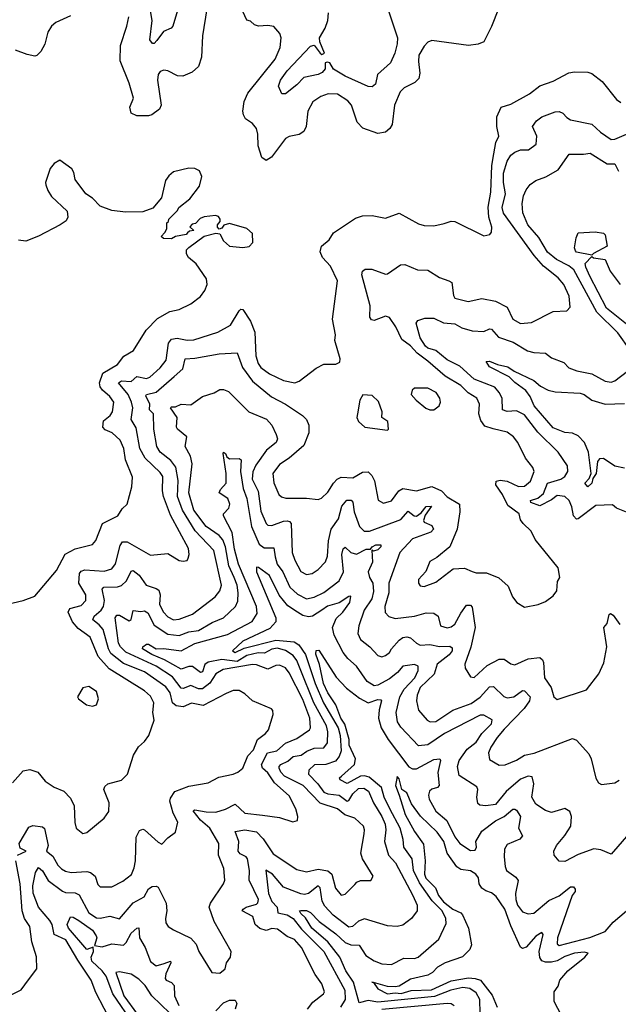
# Model space of a CAD drawing. Extents: x 1843161 to 1959474, y 907081 to 1016326.
# Tile 36 of 256: x 1848707 to 1851812, y 936600 to 941709. Entities that reach past the tile are written whole.
import ezdxf

# ---------------------------------------------------------------- set-up
doc = ezdxf.new("R2010")
doc.units = 0

msp = doc.modelspace()

# ---------------------------------------------------------------- linework, layer by layer
at = {"layer": '0CON20XD'}
for points in [[(1849560, 941875), (1849500.8, 941675), (1849493.3, 941665), (1849452.5, 941647.5), (1849418.9, 941601.1), (1849405, 941585.6), (1849395.6, 941585.6), (1849381.9, 941605), (1849394.6, 941705.4), (1849376.8, 941805)], [(1849678.5, 941765), (1849654.6, 941625), (1849649.3, 941515), (1849635, 941467.1), (1849602.3, 941437.7), (1849553.7, 941416.3), (1849525, 941417.8), (1849475, 941444.5), (1849455, 941446.9), (1849435, 941440), (1849424.6, 941425), (1849421.1, 941395), (1849441.2, 941265), (1849432.5, 941245), (1849392.9, 941215), (1849375, 941210), (1849315, 941210.7), (1849285, 941224.2), (1849277.8, 941255), (1849297.6, 941302.4), (1849275, 941380.6), (1849228.3, 941495), (1849230.3, 941575), (1849262.7, 941675), (1849272.9, 941725)], [(1851190.8, 941765), (1851155.4, 941674.6), (1851114, 941595), (1851085, 941581.9), (1851035, 941575.7), (1850845, 941601.9), (1850825, 941592.9), (1850805, 941572), (1850777.5, 941525), (1850775, 941492.5), (1850782.3, 941432.3), (1850778, 941405), (1850756.3, 941383.7), (1850702, 941355), (1850680.6, 941335), (1850650.6, 941265), (1850639.6, 941165), (1850627.8, 941145), (1850605, 941125.6), (1850565, 941118.5), (1850486.2, 941146.2), (1850458, 941178), (1850427.8, 941265), (1850408.7, 941288.7), (1850355, 941322.2), (1850307.5, 941325), (1850268.7, 941311.3), (1850226.9, 941283.1), (1850202.5, 941235), (1850193.8, 941155), (1850180.9, 941129.1), (1850155.9, 941114.1), (1850105, 941103.3), (1850085, 941093.1), (1850013.6, 940996.4), (1849985, 940979.2), (1849963.9, 940993.9), (1849943.5, 941055), (1849942.7, 941115), (1849935.8, 941145), (1849915, 941170), (1849878.8, 941195), (1849867.5, 941215), (1849864.4, 941235), (1849871.5, 941285), (1849891.2, 941328.8), (1850032.2, 941505), (1850058.5, 941565), (1850064.2, 941615), (1850057.3, 941637.3), (1850025, 941673.8), (1849995, 941678.8), (1849945, 941676.2), (1849925, 941683.3), (1849905, 941702.5), (1849885, 941707.5), (1849854.2, 941775)], [(1848970.9, 941729.1), (1848894.6, 941695.4), (1848872, 941675), (1848853.1, 941645), (1848837.9, 941582.1), (1848815.8, 941544.2), (1848795, 941523.3), (1848785, 941520), (1848745, 941528), (1848685, 941551.2)], [(1850653.1, 941535), (1850631.4, 941485), (1850563.1, 941425), (1850552.5, 941375), (1850535, 941360.6), (1850515, 941362.2), (1850395, 941415.9), (1850335, 941451.8), (1850315, 941484.6), (1850301.2, 941488.8), (1850291.8, 941485), (1850291.4, 941455), (1850276.9, 941435), (1850255, 941424.8), (1850180.3, 941409.7), (1850145, 941371.7), (1850085, 941324.6), (1850067.5, 941325), (1850048.8, 941365), (1850059.4, 941395), (1850095, 941443.6), (1850215, 941572.2), (1850235, 941576.8), (1850265.6, 941535), (1850275, 941528.8), (1850287.5, 941535), (1850264.2, 941594.2), (1850262.5, 941615), (1850292, 941665), (1850305.8, 941705), (1850308.4, 941745)], [(1850619.6, 941755), (1850666.4, 941615), (1850665.4, 941584.6), (1850653.1, 941535)], [(1848670, 937750), (1848725, 937812.2), (1848759.1, 937819.1), (1848801.2, 937805), (1848838.8, 937758.8), (1848886.6, 937726.6), (1848936.6, 937706.6), (1848970.8, 937670.8), (1848990, 937630), (1848993.1, 937543.1), (1849000, 937515), (1849035, 937486), (1849055, 937491.2), (1849145, 937566.2), (1849168.7, 937601.3), (1849170.6, 937645), (1849144.2, 937715), (1849148.6, 937731.4), (1849165, 937744.3), (1849235, 937764.2), (1849265.6, 937794.4), (1849296.6, 937893.4), (1849323.8, 937936.2), (1849355, 937964.4), (1849376.5, 937995), (1849404.4, 938075), (1849398.2, 938115), (1849403.4, 938165), (1849385, 938198.8), (1849355, 938227.4), (1849170.8, 938340.8), (1849113.8, 938405), (1849072.2, 938505), (1849010.7, 938550.7), (1848980.7, 938585), (1848957.8, 938635), (1848966.5, 938655), (1849025, 938669.3), (1849050.8, 938695), (1849049.7, 938725), (1849014.4, 938785), (1849016.4, 938835), (1849025, 938847.8), (1849045, 938854.7), (1849145, 938847.6), (1849185, 938859.6), (1849204.8, 938885.2), (1849228.1, 938981.9), (1849239.6, 939000.4), (1849265, 939000.6), (1849385, 938930.9), (1849475, 938940), (1849535, 938904), (1849555, 938900), (1849575, 938903.3), (1849581.2, 938915), (1849585.7, 938935), (1849581.9, 938965), (1849489, 939139), (1849452.4, 939235), (1849447.2, 939265), (1849448.7, 939338.7), (1849435, 939359.2), (1849357.2, 939435), (1849331, 939485), (1849311.5, 939591.5), (1849285.6, 939635), (1849293.5, 939695), (1849287.6, 939725), (1849268.9, 939765), (1849218.7, 939825), (1849235, 939834.8), (1849285, 939832.8), (1849315, 939857.5), (1849365, 939847.1), (1849382.3, 939855), (1849435, 939902.9), (1849467.6, 939942.4), (1849479.5, 940030.5), (1849495, 940051.2), (1849523.4, 940056.6), (1849575, 940046.6), (1849611.1, 940048.9), (1849735, 940088.2), (1849800, 940125), (1849845, 940199.4), (1849855, 940207.1), (1849865, 940205.7), (1849903.5, 940145), (1849927.5, 940087.5), (1849932.6, 939965), (1849943.8, 939925), (1849957.7, 939905), (1850002.3, 939872.3), (1850075, 939837.7), (1850135, 939825.5), (1850156.9, 939833.1), (1850245, 939900.8), (1850285, 939921.2), (1850347.7, 939922.3), (1850367, 939933), (1850369.3, 939949.3), (1850342, 940045), (1850345.6, 940075), (1850330, 940155), (1850355.8, 940355), (1850320, 940430), (1850277.5, 940475), (1850265.4, 940505), (1850272.2, 940535), (1850312.1, 940567.9), (1850335, 940604.2), (1850449.7, 940680.3), (1850485, 940691.4), (1850535, 940692.5), (1850605, 940679.2), (1850675, 940705.8), (1850775, 940650), (1850805, 940640.6), (1850855, 940640.5), (1850908.5, 940651.5), (1850945, 940663.3), (1850965, 940661.9), (1851115, 940587.5), (1851145.7, 940594.3), (1851155, 940607.5), (1851157, 940633), (1851140, 940685), (1851136.6, 940736.6), (1851150.8, 940815), (1851157.1, 940952.9), (1851165.9, 941014.1), (1851177.1, 941072.9), (1851192.7, 941105), (1851182.2, 941155), (1851181.4, 941205), (1851205, 941255.8), (1851255, 941271.4), (1851351.2, 941325), (1851405, 941365.6), (1851475, 941391.1), (1851555, 941433.1), (1851585, 941438.9), (1851655, 941437.5), (1851675, 941430.6), (1851728.2, 941388.2), (1851803.8, 941295), (1851825, 941278.8)], [(1849777.2, 938212.8), (1849658.3, 938151.7), (1849597.6, 938162.4), (1849555, 938143.8), (1849519.1, 938149.1), (1849499.6, 938165), (1849487.2, 938217.2), (1849465, 938247), (1849355, 938324.8), (1849245, 938368), (1849180.4, 938420.4), (1849167.1, 938445), (1849139.8, 938545), (1849119.7, 938569.7), (1849086, 938595), (1849093.8, 938615), (1849129.3, 938645), (1849141, 938665), (1849147.4, 938695), (1849134.7, 938755), (1849142.9, 938765), (1849213.8, 938766.2), (1849235, 938772.9), (1849261.6, 938798.4), (1849285, 938847.8), (1849295, 938850.9), (1849326.3, 938826.3), (1849363.1, 938775), (1849415, 938758.7), (1849428.7, 938748.7), (1849436.2, 938725), (1849432.4, 938675), (1849452.8, 938635), (1849475, 938611.6), (1849505, 938595.8), (1849535, 938598.4), (1849602.9, 938625), (1849720.9, 938715), (1849745.4, 938745), (1849754, 938775), (1849714.3, 938955), (1849618, 939058), (1849550.8, 939165), (1849526.1, 939235), (1849528.7, 939318.7), (1849517.8, 939387.8), (1849491.8, 939421.8), (1849435, 939465.4), (1849419.2, 939495), (1849403.4, 939585), (1849401.8, 939665), (1849380.9, 939685), (1849382.7, 939715), (1849362.1, 939757.9), (1849365.6, 939765), (1849415, 939776.7), (1849508.3, 939858.3), (1849552.6, 939897.4), (1849565, 939949.2), (1849615, 939952.4), (1849742.5, 939975), (1849835, 939980.6), (1849862.5, 939905), (1849914.5, 939834.5), (1850012.9, 939752.9), (1850085, 939714.7), (1850174.4, 939655), (1850194.4, 939635), (1850207.5, 939605), (1850206.2, 939565), (1850180.5, 939499.5), (1850105.6, 939435), (1850055, 939400.9), (1850020, 939355), (1850025, 939306.7), (1850050.6, 939245), (1850065, 939233.3), (1850087.4, 939227.4), (1850195, 939226.9), (1850255, 939219.2), (1850273, 939227), (1850305, 939258.6), (1850334.1, 939304.1), (1850354.3, 939325.7), (1850375, 939335.4), (1850435, 939332.7), (1850485, 939360.9), (1850515, 939363.6), (1850534.5, 939345), (1850547.1, 939317.1), (1850566.2, 939216.2), (1850595, 939201.5), (1850635, 939212.3), (1850673.5, 939265), (1850695, 939276), (1850765, 939264.4), (1850845, 939286.7), (1850895.4, 939265.4), (1850925, 939234.2), (1850988, 939195), (1850991.1, 939155), (1850975.7, 939065), (1850938, 938975), (1850871.3, 938918.7), (1850835, 938898.8), (1850814.6, 938845.4), (1850776.5, 938805), (1850775.6, 938785.6), (1850785, 938771.2), (1850805, 938768.6), (1850865, 938790), (1850955, 938859.4), (1851015, 938863.1), (1851055, 938845.8), (1851075, 938840), (1851129.1, 938839.1), (1851193, 938813), (1851240.5, 938770.5), (1851263.3, 938715), (1851286.1, 938686.1), (1851325, 938661.2), (1851395.8, 938674.2), (1851435, 938691.2), (1851475, 938720), (1851493.8, 938745), (1851496.7, 938795), (1851508.8, 938815), (1851500, 938865), (1851381.7, 939011.7), (1851359.6, 939055), (1851318.5, 939095), (1851305.7, 939115), (1851298.1, 939145), (1851239, 939189), (1851211.8, 939245), (1851177.1, 939295), (1851179.4, 939315), (1851199.1, 939320.9), (1851235.4, 939315.4), (1851295, 939288), (1851325, 939289.2), (1851357.5, 939315), (1851375.4, 939365), (1851369.5, 939385), (1851330.6, 939435), (1851291.5, 939515), (1851268.9, 939545), (1851235, 939568.5), (1851163.9, 939586.1), (1851120.8, 939600.8), (1851099.2, 939629.2), (1851088.2, 939665), (1851091.5, 939715), (1851078.8, 939745), (1851033.3, 939773.3), (1850995, 939810.4), (1850915, 939859.6), (1850825, 939937.7), (1850768.3, 939978.3), (1850735, 940017.3), (1850690.2, 940050.2), (1850658, 940115), (1850625, 940163.6), (1850605, 940171.5), (1850545, 940149.2), (1850532.6, 940152.6), (1850522.5, 940165), (1850524.3, 940225), (1850482.3, 940385), (1850485.6, 940404.4), (1850500, 940415), (1850534.5, 940414.5), (1850605, 940388.6), (1850615, 940390), (1850683.1, 940436.9), (1850705, 940438.5), (1850771.2, 940411.2), (1850825, 940409.1), (1850885, 940371.4), (1850932.5, 940355), (1850948.9, 940345), (1850958.1, 940278.1), (1850965, 940264.2), (1851033.4, 940246.6), (1851105, 940261.9), (1851175, 940248.8), (1851235, 940217.9), (1851265, 940155.6), (1851305, 940132.8), (1851362.2, 940137.8), (1851474.6, 940195.4), (1851545, 940198.8), (1851562.5, 940217.5), (1851557.5, 940275), (1851530, 940335), (1851499.9, 940369.9), (1851425, 940429.6), (1851376.2, 940486.2), (1851216, 940705), (1851210.4, 940735), (1851228, 940805), (1851217.3, 940865), (1851216.4, 940913.6), (1851235.6, 940975.6), (1851255, 941006.9), (1851275, 941022.8), (1851305, 941033.5), (1851346.4, 941033.6), (1851386.5, 941063.5), (1851390, 941105), (1851367.5, 941155), (1851387.3, 941185), (1851415, 941205.3), (1851485, 941231.5), (1851505, 941233.5), (1851524.2, 941225), (1851545, 941201.1), (1851565, 941188.9), (1851675, 941166.8), (1851719.6, 941125), (1851775, 941088.2), (1851795, 941089.3), (1851855, 941114.7)], [(1851873.2, 939995), (1851810.5, 940085), (1851701.7, 940191.7), (1851581.1, 940411.1), (1851555, 940432.4), (1851491.2, 940465), (1851445, 940503.9), (1851399.3, 940579.3), (1851342.2, 940645), (1851317, 940707), (1851314, 940756), (1851320.4, 940795), (1851333.9, 940826.1), (1851355, 940854.2), (1851384.6, 940875.4), (1851436.7, 940893.3), (1851500, 940930), (1851557.9, 941012.1), (1851631.9, 941011.9), (1851667.2, 941017.2), (1851755, 940961.8), (1851795, 940960.8), (1851813.4, 940923.4)], [(1848545, 938654.2), (1848725, 938695.8), (1848785, 938718), (1848898, 938852), (1848943.1, 938936.9), (1848995, 938964.5), (1849085, 938985.8), (1849102.6, 939007.4), (1849135.8, 939095), (1849216, 939135), (1849238.6, 939171.4), (1849263.8, 939195), (1849289.2, 939285), (1849291.4, 939335), (1849256.2, 939425), (1849247.2, 939485), (1849228.2, 939528.2), (1849186.5, 939566.5), (1849150.7, 939580.7), (1849137.8, 939595), (1849142.2, 939627.8), (1849175.7, 939655), (1849187.8, 939675), (1849196, 939725), (1849175, 939754.7), (1849136.4, 939786.4), (1849124.8, 939805), (1849121.3, 939825), (1849138.2, 939875), (1849215, 939920), (1849247.3, 939962.7), (1849296.6, 939993.4), (1849362.4, 940097.6), (1849421.1, 940158.9), (1849485, 940194.5), (1849535, 940205.7), (1849595, 940234.2), (1849645, 940273.3), (1849668, 940305), (1849679.2, 940335), (1849675.8, 940365), (1849623, 940443), (1849582.5, 940475), (1849572.5, 940495), (1849572.5, 940515), (1849585, 940527.5), (1849663.9, 940586.1), (1849725, 940602.5), (1849745, 940597.5), (1849765, 940562.5), (1849795, 940533.8), (1849865, 940526.7), (1849897, 940533), (1849917, 940553), (1849915, 940600), (1849885, 940626.7), (1849795, 940651.2), (1849766.4, 940643.6), (1849755, 940627.5), (1849742.5, 940622.5), (1849733, 940633), (1849732.5, 940645), (1849747, 940663), (1849747.5, 940675), (1849738.3, 940688.3), (1849723, 940693), (1849663.6, 940686.4), (1849643, 940677), (1849618.3, 940651.7), (1849601.7, 940648.3), (1849590, 940635), (1849610, 940615), (1849588.3, 940611.7), (1849577, 940603), (1849570, 940595), (1849515.9, 940584.1), (1849495, 940572), (1849453.3, 940573.3), (1849440, 940585), (1849460, 940605), (1849470, 940625), (1849470, 940655), (1849478.3, 940661.7), (1849480, 940675), (1849525, 940720), (1849532.5, 940735), (1849589.7, 940780.3), (1849640, 940845), (1849652.5, 940895), (1849640, 940925), (1849615, 940936.7), (1849585, 940938.8), (1849505, 940920), (1849480.5, 940899.5), (1849463.3, 940875), (1849443.3, 940785), (1849398.3, 940731.7), (1849345, 940712.5), (1849255, 940711.2), (1849185, 940720), (1849125, 940742.5), (1849085, 940783.3), (1849050, 940805), (1848995, 940880), (1848987.3, 940917.3), (1848976.7, 940935), (1848915, 940980), (1848885, 940963.3), (1848865, 940937.5), (1848840, 940865), (1848841.7, 940851.7), (1848852.3, 940822.3), (1848872.7, 940792.7), (1848953.3, 940715), (1848956.7, 940685), (1848947.5, 940665), (1848917.5, 940645), (1848805, 940586), (1848739.5, 940560.5), (1848700, 940565)], [(1851675, 940487.3), (1851595, 940503.9), (1851589.6, 940509.6), (1851585.9, 940525), (1851593.3, 940576.7), (1851605, 940603.8), (1851691.7, 940608.3), (1851735, 940601.2), (1851745, 940593.8), (1851755, 940534), (1851683, 940497), (1851675, 940487.3)], [(1851871.5, 940115), (1851751.9, 940211.9), (1851665, 940377.8), (1851644, 940425), (1851641.1, 940445), (1851675, 940480), (1851683.7, 940473.7), (1851745, 940465.4), (1851769.7, 940405), (1851822.3, 940335)], [(1851855, 939154.4), (1851803.3, 939175), (1851782.5, 939192.5), (1851695, 939188.1), (1851605, 939119.3), (1851595, 939118.2), (1851580, 939135), (1851571.7, 939181.7), (1851556.8, 939215), (1851535, 939235.6), (1851495, 939240.9), (1851465, 939217.5), (1851405, 939187.6), (1851359.2, 939205), (1851357.5, 939215), (1851395, 939226.4), (1851425, 939251.4), (1851445.7, 939304.3), (1851514.3, 939325.7), (1851535, 939339.5), (1851550.9, 939365), (1851548.2, 939395), (1851500.9, 939465), (1851395, 939569.3), (1851325, 939658.3), (1851285, 939679.7), (1851235, 939677.1), (1851212.2, 939685), (1851209.2, 939745), (1851195.1, 939775.1), (1851172.2, 939802.2), (1851065, 939844.7), (1850990.9, 939910.9), (1850925, 939943.6), (1850865, 939993), (1850825, 940004.4), (1850811.6, 940015), (1850785, 940057.8), (1850763.5, 940135), (1850771.7, 940148.3), (1850808.8, 940161.2), (1850855, 940160.5), (1850905, 940136.4), (1850965, 940130.6), (1851000.3, 940110.3), (1851055, 940094.7), (1851115, 940091.1), (1851145, 940106.1), (1851155, 940103.8), (1851191.4, 940061.4), (1851266.3, 940036.3), (1851341.5, 939991.5), (1851375, 939981.8), (1851435, 939978.2), (1851465, 939954.5), (1851530.2, 939930.2), (1851555, 939902.2), (1851596.5, 939886.5), (1851675, 939872.5), (1851743.4, 939833.4), (1851775, 939829.2), (1851794.7, 939835.3), (1851859.5, 939885)], [(1851845, 939381.6), (1851795, 939393.3), (1851735, 939432.5), (1851715, 939430.5), (1851705, 939417.1), (1851697.2, 939355), (1851680.6, 939329.4), (1851674.2, 939305), (1851655, 939286), (1851638.7, 939305), (1851661.4, 939328.6), (1851671.4, 939355), (1851658.6, 939465), (1851637.3, 939515), (1851605, 939550.9), (1851574.7, 939564.7), (1851535, 939567.8), (1851475, 939592.4), (1851375.5, 939705), (1851355, 939754), (1851332.1, 939785), (1851275, 939827.1), (1851246.5, 939856.5), (1851145, 939908.1), (1851126.7, 939935), (1851145, 939937.1), (1851185, 939919.4), (1851238.8, 939908.8), (1851272, 939885), (1851375, 939836.7), (1851407.9, 939807.9), (1851447.7, 939787.7), (1851485, 939779.1), (1851615, 939771.2), (1851635, 939764.2), (1851675, 939734.3), (1851745, 939714.8), (1851845, 939717)], [(1849009.1, 936829.1), (1848945.6, 936935), (1848885, 936963.4), (1848874.8, 937014.8), (1848864, 937035), (1848804.3, 937105), (1848777.6, 937177.6), (1848775.1, 937214.9), (1848789.5, 937285), (1848805, 937309.5), (1848825, 937293.2), (1848855, 937243.1), (1848928.2, 937188.2), (1848945, 937180.2), (1848995, 937178.1), (1849015, 937168.8), (1849065.8, 937075), (1849105, 937049.4), (1849125, 937047.7), (1849175, 937058.2), (1849225, 937043.3), (1849295, 937126.2), (1849351.9, 937158.1), (1849375, 937200), (1849395, 937211.9), (1849415, 937214.2), (1849425, 937208), (1849467.5, 937125), (1849470.8, 937085), (1849462.8, 937045), (1849465, 937023.8), (1849477.1, 937005), (1849505, 936987.5), (1849595, 936943.8), (1849622.1, 936912.1), (1849636.2, 936875), (1849703.3, 936765), (1849745, 936762.5), (1849772.5, 936785), (1849779.2, 936815), (1849800, 936845), (1849803.3, 936875), (1849715, 937030), (1849690, 937105), (1849697.5, 937125), (1849764.3, 937225), (1849770.6, 937245), (1849765.6, 937305), (1849737.5, 937375), (1849739.7, 937435), (1849693.1, 937515), (1849645, 937556.6), (1849607.5, 937605), (1849615, 937610), (1849675, 937598.8), (1849725, 937597.5), (1849775, 937613.3), (1849825, 937638.2), (1849875, 937592.8), (1849967.4, 937582.6), (1850055, 937570), (1850123.3, 937546.7), (1850147.5, 937555), (1850150, 937575), (1850139.2, 937615), (1850105, 937682), (1850029.1, 937749.1), (1849995, 937801.8), (1849965.7, 937825), (1849960.8, 937845), (1849992.2, 937905), (1850040.4, 937915), (1850085, 937955.2), (1850145, 937980.4), (1850210.4, 938025), (1850214.7, 938035.3), (1850211.6, 938085), (1850175, 938181.5), (1850105, 938320.8), (1850085, 938346), (1850055, 938360), (1850035, 938358), (1849995, 938340), (1849935, 938362.3), (1849915, 938363.9), (1849762.6, 938337.4), (1849725, 938315.9), (1849692.8, 938267.2), (1849655, 938236.7), (1849635, 938237.6), (1849595, 938255.2), (1849555, 938238.3), (1849545, 938240.3), (1849499.1, 938299.1), (1849415, 938355.5), (1849257.7, 938427.7), (1849229.2, 938455), (1849219.5, 938475), (1849202, 938605), (1849211.1, 938618.9), (1849225, 938618.8), (1849275, 938590.5), (1849285, 938596.7), (1849295.5, 938644.5), (1849335, 938638.6), (1849355, 938641.8), (1849371.1, 938631.1), (1849405, 938568.4), (1849475, 938521.1), (1849535, 938513.7), (1849585, 938533.2), (1849635, 938540.7), (1849705, 938580.7), (1849765, 938606.5), (1849826.7, 938665), (1849838, 938692), (1849840.2, 938735), (1849834.8, 938775), (1849819, 938815), (1849792.4, 938875), (1849774.2, 938975), (1849760.6, 939010.6), (1849742.6, 939032.6), (1849675, 939080.2), (1849610.7, 939165), (1849584.8, 939255), (1849601.4, 939405), (1849592.2, 939445), (1849564.7, 939495), (1849573.5, 939545), (1849525.2, 939585.2), (1849520.7, 939595), (1849524, 939645), (1849490, 939695), (1849495, 939701.4), (1849515, 939700), (1849545, 939714.1), (1849595, 939710.6), (1849655, 939754.4), (1849716.6, 939773.4), (1849745, 939790), (1849765, 939791.1), (1849790.2, 939780.2), (1849895, 939674.4), (1849987.3, 939637.3), (1850015.5, 939605), (1850037.6, 939557.6), (1850043.6, 939535), (1850037.3, 939515), (1849987.2, 939475), (1849931.3, 939398.7), (1849916, 939364), (1849913.8, 939325), (1849943.3, 939263.3), (1849958.5, 939158.5), (1849985, 939095.4), (1849995, 939086.9), (1850015, 939084.7), (1850075, 939107.1), (1850095, 939108.8), (1850106.1, 939106.1), (1850114.6, 939095), (1850121.2, 938945), (1850133.5, 938905), (1850165, 938846.4), (1850195, 938830), (1850225, 938836.2), (1850255, 938856.1), (1850293.2, 938896.8), (1850303.9, 938925), (1850309, 939005), (1850323.5, 939065), (1850360.1, 939119.9), (1850378.8, 939185), (1850403.9, 939216.1), (1850425.8, 939215.8), (1850435.8, 939205.8), (1850441.3, 939155), (1850469.1, 939079.1), (1850494.7, 939054.7), (1850521.2, 939055), (1850685, 939115.8), (1850721.5, 939158.5), (1850753.6, 939135), (1850765, 939133.8), (1850789.9, 939150.1), (1850815, 939183), (1850843.3, 939185), (1850810.7, 939139.3), (1850801.2, 939111.2), (1850805, 939102.2), (1850844.6, 939084.6), (1850854, 939065), (1850839, 939051), (1850745, 939015.8), (1850679.5, 938945), (1850622.4, 938785), (1850622.6, 938735), (1850601.2, 938665), (1850603.1, 938633.1), (1850622.7, 938612.7), (1850655, 938602.9), (1850755, 938614.7), (1850815, 938631.2), (1850855, 938629.3), (1850877.5, 938615), (1850890.6, 938565), (1850925, 938553.9), (1850945, 938558.9), (1850965, 938573.2), (1850995, 938630), (1851025, 938671.1), (1851045, 938671.9), (1851055, 938661.2), (1851070.6, 938555), (1851047.3, 938452.7), (1851015.7, 938365), (1851017.5, 938345), (1851045, 938300), (1851065, 938295.7), (1851131.9, 938358.1), (1851195, 938390.7), (1851221.1, 938391.1), (1851255, 938366.7), (1851275, 938361.5), (1851345, 938392.4), (1851405, 938399.6), (1851418.6, 938388.6), (1851425, 938373.3), (1851428.9, 938295), (1851463.3, 938245), (1851478, 938195), (1851495, 938182), (1851647, 938233), (1851710.8, 938315), (1851737.3, 938372.7), (1851752.4, 938455), (1851737.3, 938555), (1851755, 938576), (1851765, 938623.3), (1851771.4, 938628.6), (1851785, 938619.2), (1851821.1, 938571.1)], [(1850835, 939684.3), (1850855, 939684.4), (1850883.8, 939705), (1850890.8, 939725), (1850887.1, 939745), (1850867.1, 939775), (1850825, 939796.7), (1850755, 939796.7), (1850743.6, 939786.4), (1850737.5, 939765), (1850763.3, 939735), (1850814.3, 939694.3), (1850835, 939684.3)], [(1850615, 939580), (1850620, 939585), (1850617.5, 939625), (1850586.2, 939645), (1850587.5, 939675), (1850568.3, 939728.3), (1850535, 939760), (1850487.5, 939762.5), (1850472, 939735), (1850458.6, 939665), (1850455.7, 939645), (1850463.9, 939623.9), (1850497.5, 939595), (1850615, 939580)], [(1850200, 936575), (1850228.3, 936611.7), (1850283.3, 936655), (1850288.6, 936665), (1850275, 936706), (1850240, 936755), (1850168.9, 936895), (1850133.3, 936936.7), (1850095, 936953.1), (1850045, 936989.7), (1850015, 936993.7), (1849985, 936984.3), (1849953.5, 936993.5), (1849928.9, 937015), (1849916.9, 937056.9), (1849861.8, 937085), (1849866, 937095), (1849882.3, 937105), (1849935, 937119.3), (1849943.1, 937126.9), (1849945.8, 937145), (1849896.8, 937245), (1849898.7, 937295), (1849889.2, 937355), (1849882.5, 937365), (1849850.8, 937380.8), (1849840.9, 937395), (1849844.6, 937444.6), (1849825, 937497.5), (1849874.7, 937505.3), (1849934.7, 937495), (1849969.2, 937459.2), (1850021.5, 937381.5), (1850145, 937300.5), (1850195, 937287.8), (1850255, 937302.1), (1850305, 937293.7), (1850327, 937275), (1850345, 937202.5), (1850375, 937167.1), (1850395, 937172.5), (1850445, 937222.5), (1850455.5, 937234.5), (1850475, 937242.9), (1850527.7, 937242.3), (1850540.8, 937265), (1850485.4, 937355), (1850476.2, 937385), (1850494.6, 937485), (1850496.2, 937506.2), (1850490, 937525), (1850445, 937565.7), (1850393.5, 937583.5), (1850355, 937614.7), (1850265, 937643.9), (1850178.3, 937735), (1850080.5, 937785), (1850060.9, 937805), (1850052.5, 937825), (1850052.4, 937835), (1850060.9, 937845), (1850098.3, 937861.7), (1850125, 937886), (1850167.6, 937892.4), (1850196.5, 937913.5), (1850235, 937929.8), (1850285, 937931.7), (1850303.2, 937956.8), (1850306.3, 938013.7), (1850298.8, 938045), (1850233.1, 938165), (1850161.6, 938341.6), (1850143.8, 938383.8), (1850125, 938410.2), (1850086.3, 938436.3), (1850045, 938447.6), (1850015, 938443.9), (1849977.2, 938422.8), (1849943.3, 938423.3), (1849885, 938409.8), (1849835, 938379.9), (1849755, 938390.1), (1849684.1, 938375.9), (1849667.2, 938362.8), (1849655, 938325.5), (1849645, 938321.9), (1849603.3, 938353.3), (1849585, 938353.8), (1849545, 938339.1), (1849458.5, 938388.5), (1849391.6, 938415), (1849343.3, 938445), (1849345.5, 938455), (1849365, 938468.4), (1849375, 938468.4), (1849415, 938445.7), (1849455, 938446.8), (1849545, 938435.2), (1849615, 938472.7), (1849785, 938520), (1849913.8, 938586.2), (1849938.9, 938628.9), (1849935, 938664.4), (1849842.6, 938885), (1849821.2, 938961.2), (1849809.1, 939049.1), (1849764.6, 939135), (1849764.7, 939145.3), (1849791.5, 939175), (1849797, 939195), (1849786.2, 939225), (1849742.5, 939255), (1849747.8, 939272.2), (1849778.9, 939305), (1849777.5, 939355), (1849762, 939458), (1849765, 939466), (1849775, 939458.8), (1849780.9, 939440.9), (1849795, 939430), (1849845, 939432.7), (1849856.4, 939426.4), (1849853.1, 939365), (1849866, 939276), (1849885, 939224.3), (1849910.1, 939080.1), (1849948.5, 938988.5), (1849975, 938968.8), (1850025, 938968.9), (1850031.8, 938921.8), (1850042.3, 938885), (1850071.9, 938845), (1850108.6, 938765), (1850148.6, 938728.6), (1850195, 938705.2), (1850235, 938713.8), (1850285, 938737.9), (1850365, 938797.1), (1850385.9, 938845), (1850377.9, 938935), (1850385, 938964.2), (1850395, 938972.9), (1850424.2, 938944.2), (1850455, 938936.5), (1850505, 938961.9), (1850527.5, 938962.5), (1850535.5, 938975), (1850555, 938984.2), (1850581.2, 938985), (1850580.3, 938975), (1850565, 938958.8), (1850542, 938952), (1850533.8, 938956.2), (1850537.3, 938895), (1850515.2, 938845), (1850522.4, 938815), (1850538.9, 938785), (1850542.6, 938742.6), (1850533.3, 938705), (1850494.3, 938645), (1850467, 938565), (1850461.9, 938525), (1850475, 938493.8), (1850523.1, 938455), (1850565, 938410), (1850585, 938403.6), (1850605, 938410), (1850625, 938426.5), (1850635.3, 938445), (1850675, 938490.7), (1850695, 938503.8), (1850715, 938507.1), (1850735, 938502.2), (1850765, 938473.6), (1850784.2, 938464.2), (1850835, 938467.6), (1850885, 938457.5), (1850937.9, 938457.9), (1850950.9, 938450.9), (1850949.7, 938435), (1850935, 938413), (1850871.9, 938365), (1850856.9, 938313.1), (1850785.3, 938245), (1850768.9, 938205), (1850765.3, 938175), (1850775.9, 938125.9), (1850820.6, 938075), (1850836, 938066), (1850865, 938068.2), (1850953.4, 938126.6), (1851048.4, 938161.6), (1851096.3, 938193.7), (1851145, 938247.8), (1851165, 938248.7), (1851217.9, 938197.9), (1851235, 938190.3), (1851270.6, 938195), (1851315, 938229.5), (1851325, 938227.5), (1851355, 938195.6), (1851352.5, 938175), (1851324.3, 938135), (1851221.1, 938028.9), (1851183.5, 937985), (1851150.7, 937935), (1851139.6, 937905), (1851145, 937871.4), (1851195, 937840.5), (1851225, 937842.5), (1851285, 937868), (1851325, 937892.7), (1851376.1, 937903.9), (1851575, 937980), (1851595, 937971.2), (1851660, 937900), (1851671.4, 937875), (1851695, 937773.3), (1851710.2, 937750.2), (1851725, 937740.8), (1851795, 937749.2), (1851817.3, 937762.7)], [(1851867.5, 937485), (1851775, 937378.8), (1851722.3, 937402.3), (1851685, 937406.4), (1851605, 937378.2), (1851535, 937340.6), (1851505, 937344), (1851480, 937375), (1851477.1, 937395), (1851491.1, 937425), (1851535, 937477.1), (1851566.2, 937525), (1851569.6, 937575), (1851560.3, 937600.3), (1851535, 937615.6), (1851465, 937596), (1851435, 937606.9), (1851385, 937639.5), (1851364.1, 937675), (1851373.9, 937745), (1851365, 937780.8), (1851344.4, 937784.4), (1851305, 937769.3), (1851231, 937705), (1851175, 937636.9), (1851125, 937630), (1851094.4, 937634.4), (1851082.9, 937642.9), (1851078.5, 937675), (1851083.9, 937715), (1851078.5, 937728.5), (1850987.5, 937787.5), (1850978.4, 937835), (1850987.5, 937865), (1851028.6, 937925), (1851075, 937960.9), (1851104.4, 938005.6), (1851154, 938055), (1851157.2, 938077.2), (1851115, 938100), (1851095, 938100.9), (1850911, 938005), (1850825, 937946.7), (1850775, 937940.9), (1850685, 938038.7), (1850666.7, 938066.7), (1850660.2, 938115), (1850678.4, 938195), (1850701, 938235), (1850757, 938295), (1850773.3, 938333.3), (1850774.5, 938355), (1850755, 938364.2), (1850695, 938355.5), (1850667.5, 938322.5), (1850625, 938288.8), (1850565, 938255.8), (1850545, 938253.3), (1850509.7, 938275), (1850454.8, 938354.8), (1850409.1, 938395), (1850385, 938426.5), (1850337.8, 938515), (1850330.5, 938555), (1850348.1, 938601.9), (1850382.8, 938635), (1850419.3, 938685), (1850425, 938717.5), (1850415, 938716.9), (1850365, 938682.8), (1850304.5, 938665.5), (1850274.9, 938645.1), (1850226.5, 938615), (1850205, 938610.2), (1850175, 938618.6), (1850147.5, 938635), (1850098.8, 938668.8), (1850053.5, 938723.5), (1850002.1, 938825), (1849945, 938866.5), (1849935, 938868), (1849934.6, 938845), (1850036, 938605), (1850035.8, 938585), (1850005, 938550.7), (1849864, 938485), (1849811.2, 938435), (1849825, 938426), (1849870.9, 938449.1), (1850035, 938490.3), (1850130.9, 938480.9), (1850155.1, 938465.1), (1850189.3, 938415), (1850239.9, 938265), (1850283.5, 938165), (1850359.8, 938035), (1850369.9, 937995), (1850374.4, 937915), (1850364.5, 937885.5), (1850345, 937862.5), (1850295, 937844.4), (1850236.3, 937843.7), (1850206.5, 937815), (1850204.6, 937795), (1850254.4, 937745), (1850285, 937700.7), (1850305, 937691.9), (1850365, 937685.1), (1850405, 937654.8), (1850415, 937658.5), (1850435, 937692.4), (1850465, 937719.8), (1850491.4, 937721.4), (1850517.2, 937707.2), (1850542.8, 937645), (1850586.4, 937575), (1850602.6, 937535), (1850606.9, 937505), (1850599.7, 937445), (1850620.3, 937375), (1850656.9, 937335), (1850747, 937165), (1850768.2, 937115), (1850768.6, 937085), (1850740, 937045), (1850695, 937010.5), (1850665, 937003.5), (1850615, 937007.3), (1850495, 937044.1), (1850465, 937031.3), (1850433.6, 937005), (1850415, 937000.4), (1850332.5, 937062.5), (1850289.8, 937109.8), (1850275.5, 937135), (1850265, 937204.2), (1850255, 937214.6), (1850204.5, 937175), (1850185, 937169.6), (1850165, 937173.3), (1850075, 937208.9), (1850019.2, 937275), (1849983.8, 937296.2), (1849998.2, 937175), (1850014.4, 937134.4), (1850042.3, 937105), (1850046.9, 937075), (1850095, 937065.1), (1850125, 937045.5), (1850169.6, 936989.6), (1850284.7, 936874.7), (1850393.3, 936673.3), (1850394.8, 936625), (1850372, 936585)], [(1851096.5, 936553.5), (1851093.4, 936625), (1851075, 936659.2), (1851042.5, 936682.5), (1851005, 936687.5), (1850943.4, 936673.4), (1850858.5, 936641.5), (1850565, 936612), (1850515, 936620.4), (1850468.8, 936608.8), (1850437.8, 936715), (1850399.5, 936775), (1850368, 936845), (1850305.5, 936925.5), (1850222.7, 936995), (1850189.1, 937049.1), (1850165, 937072.4), (1850158.6, 937085), (1850165, 937087.5), (1850195, 937086.8), (1850215, 937077.4), (1850259.8, 937029.8), (1850346.5, 936966.5), (1850395, 936921.2), (1850425, 936909.2), (1850468.1, 936908.1), (1850503.4, 936853.4), (1850545, 936826.4), (1850585, 936810.6), (1850635, 936806.2), (1850699.6, 936840.4), (1850755, 936838.9), (1850774, 936845), (1850880.9, 936939.1), (1850919.6, 937020.4), (1850917.7, 937045), (1850899, 937085), (1850846.6, 937136.6), (1850780.8, 937230.8), (1850750.3, 937295), (1850742.6, 937355), (1850699.8, 937415), (1850697, 937455), (1850681.4, 937515), (1850627.3, 937615), (1850598.1, 937675), (1850583.5, 937725), (1850519.3, 937779.3), (1850495, 937786.1), (1850475, 937783.5), (1850405, 937746.9), (1850370, 937765), (1850366.7, 937775), (1850375.6, 937785), (1850443.7, 937845), (1850449.8, 937875), (1850416.5, 937945), (1850416.6, 937975), (1850393.5, 938053.5), (1850373.5, 938085), (1850347.4, 938155), (1850305, 938216.9), (1850283, 938265), (1850262.9, 938362.9), (1850243.6, 938416.4), (1850245, 938436.9), (1850258.3, 938438.3), (1850348.6, 938298.6), (1850401.6, 938241.6), (1850469.5, 938189.5), (1850515, 938165.3), (1850565, 938181.9), (1850580, 938180), (1850583.6, 938175), (1850571.5, 938128.5), (1850567.7, 938085), (1850582.6, 938035), (1850618.1, 937975), (1850725, 937833.4), (1850745, 937822.1), (1850765, 937822.5), (1850855, 937871.4), (1850885.7, 937875), (1850890.4, 937865), (1850876.6, 937803.4), (1850883.9, 937736.1), (1850874.7, 937725.3), (1850845, 937716.1), (1850833.6, 937706.4), (1850827.6, 937685), (1850831.1, 937665), (1850865, 937601.8), (1850923.6, 937553.6), (1850965, 937469.6), (1850990.9, 937435), (1851045, 937397.7), (1851069, 937401), (1851077.4, 937415), (1851073.8, 937445), (1851105, 937499), (1851175, 937553.2), (1851220.7, 937575), (1851265, 937612.5), (1851275, 937613.8), (1851285, 937607.8), (1851304.3, 937575), (1851294.7, 937515), (1851315.6, 937475), (1851302.3, 937457.7), (1851235, 937430.5), (1851222.8, 937405), (1851220, 937365), (1851224.6, 937315), (1851232.5, 937295), (1851280.3, 937260.3), (1851292.4, 937242.4), (1851279.2, 937175), (1851280, 937145), (1851289.7, 937115), (1851315, 937080.9), (1851345, 937069.6), (1851375, 937073.1), (1851451.3, 937138.7), (1851505, 937163.3), (1851565, 937210), (1851579.8, 937209.8), (1851588.4, 937198.4), (1851588.3, 937185), (1851573.1, 937165), (1851496.3, 936945), (1851494.7, 936915), (1851504.8, 936904.8), (1851665, 936947.8), (1851745, 936978.4), (1851785, 937027.1), (1851901.5, 937125)], [(1849085, 938147.5), (1849105, 938154), (1849116, 938185), (1849105, 938223.3), (1849065, 938248.8), (1849035, 938242.5), (1849007.5, 938195), (1849012.5, 938185), (1849054.3, 938154.3), (1849085, 938147.5)], [(1848696, 937374), (1848740, 937395), (1848710.2, 937410.2), (1848704, 937434), (1848755, 937520), (1848775, 937528.8), (1848825, 937522), (1848835, 937512.5), (1848854.7, 937425), (1848846, 937395), (1848879.2, 937369.2), (1848905, 937323.3), (1848923.4, 937303.4), (1848945, 937290.8), (1848974.2, 937284.2), (1849055, 937289), (1849075, 937284.7), (1849098.5, 937265), (1849112, 937222), (1849125, 937209.4), (1849185, 937210), (1849241.3, 937238.7), (1849286.1, 937273.9), (1849301.3, 937308.7), (1849308.3, 937345), (1849311.7, 937468.3), (1849327.6, 937502.4), (1849345, 937509.4), (1849355, 937505.6), (1849425, 937441.9), (1849445, 937431.9), (1849475, 937464), (1849515.7, 937494.3), (1849526.5, 937545), (1849502.7, 937592.7), (1849486.2, 937655), (1849489.3, 937670.7), (1849510.9, 937705), (1849585, 937731.9), (1849685, 937749.5), (1849740.3, 937779.7), (1849815, 937794.4), (1849838.8, 937805), (1849865, 937825.8), (1849890.8, 937889.2), (1849919.5, 937920.5), (1849940.4, 937975), (1849982.2, 938005), (1849997.9, 938025), (1850021.4, 938105), (1850020, 938125), (1850013, 938133), (1849915.3, 938175.3), (1849875, 938211.9), (1849845, 938228.9), (1849815, 938229.5), (1849777.2, 938212.8)], [(1851535, 936509.4), (1851479.2, 936615), (1851480, 936665), (1851499.6, 936695), (1851509.1, 936725), (1851550, 936775), (1851638.8, 936845), (1851655.7, 936865), (1851635, 936871.2), (1851585, 936866.4), (1851535, 936848.8), (1851495, 936826.4), (1851465, 936818.5), (1851435, 936818.3), (1851415, 936826.6), (1851405, 936842.9), (1851401.9, 936875), (1851423.2, 936963.2), (1851415, 936973.1), (1851385, 936954.1), (1851335, 936897.7), (1851315, 936890.4), (1851305, 936896.7), (1851255, 937007.9), (1851224.1, 937094.1), (1851179.1, 937159.1), (1851155, 937178.8), (1851125, 937188.4), (1851105, 937203.1), (1851090, 937225), (1851087.4, 937257.4), (1851072.9, 937275), (1851045, 937292.3), (1850995, 937300), (1850975, 937313.6), (1850925.3, 937385), (1850906.4, 937445), (1850873.2, 937493.2), (1850786.4, 937576.4), (1850740.3, 937640.3), (1850715, 937697.5), (1850688.6, 937715), (1850675, 937770), (1850665, 937782), (1850656, 937735), (1850676.2, 937685), (1850706.7, 937585), (1850755, 937497.3), (1850801.1, 937431.1), (1850809.6, 937345), (1850807.8, 937275), (1850813.2, 937255), (1850864.3, 937204.3), (1850880, 937165), (1850905, 937132.5), (1850954.3, 937094.3), (1850995.3, 937075.3), (1851004.8, 937065), (1851035.6, 936995.6), (1851051, 936909), (1851042.2, 936885), (1851003.3, 936846.7), (1850914.1, 936815.9), (1850875, 936792.5), (1850848.5, 936765), (1850825, 936751.4), (1850735, 936731), (1850675, 936695.3), (1850655, 936690.4), (1850615, 936693.1), (1850543.1, 936713.2), (1850534.4, 936715.6), (1850543.1, 936713.2), (1850565, 936681.3), (1850614.4, 936654.4), (1850655, 936660), (1850686.6, 936656.6), (1850738.6, 936671.4), (1850843.3, 936675), (1850945, 936722.2), (1851035, 936737.1), (1851069.4, 936735), (1851097.4, 936725), (1851158.5, 936648.5), (1851183.3, 936585)], [(1848645, 936640.8), (1848714.4, 936675.6), (1848752.7, 936727.3), (1848795.8, 936784.2), (1848793.9, 936846.1), (1848770.5, 936925), (1848758.9, 937005), (1848732, 937045), (1848720.5, 937085), (1848710, 937225), (1848687.4, 937345)], [(1849299.3, 936495), (1849190, 936655), (1849155, 936747.1), (1849135, 936774.8), (1849081.3, 936825), (1849077.3, 936845), (1849089.3, 936875), (1849087.6, 936897.6), (1849055, 936884.6), (1848960.8, 936995), (1848952.5, 937015), (1848970, 937055), (1848985, 937053.3), (1849013.8, 937035), (1849083.8, 936985), (1849103.4, 936955), (1849106.5, 936945), (1849095.8, 936905), (1849135, 936898.4), (1849185.3, 936914.7), (1849245, 936906.9), (1849259.3, 936920.7), (1849285, 936969.6), (1849315, 936995.5), (1849325, 936997.5), (1849328.4, 936945), (1849357.5, 936895), (1849385, 936822.2), (1849415, 936800.6), (1849457.1, 936812.9), (1849490, 936825), (1849490.7, 936815), (1849465, 936759.2), (1849462.3, 936735), (1849467.5, 936725), (1849495, 936714.1), (1849508, 936698), (1849509.2, 936645), (1849532.4, 936595)], [(1849187.7, 936495), (1849101.7, 936661.7), (1849077.8, 936725), (1849009.1, 936829.1)], [(1849485.1, 936555.1), (1849392.1, 936645), (1849357.3, 936697.3), (1849325, 936731), (1849285, 936757.5), (1849225, 936769.5), (1849206.2, 936765), (1849246.7, 936645), (1849317.3, 936547.3)], [(1849725, 936567.1), (1849765, 936608.1), (1849795, 936621.8), (1849825, 936622.3), (1849833.5, 936605), (1849824.1, 936575)], [(1850585, 936575.1), (1850925, 936606.2), (1850944.7, 936604.7), (1850960, 936595)]]:
    msp.add_lwpolyline(points, dxfattribs=at)

doc.saveas('drawing.dxf')
